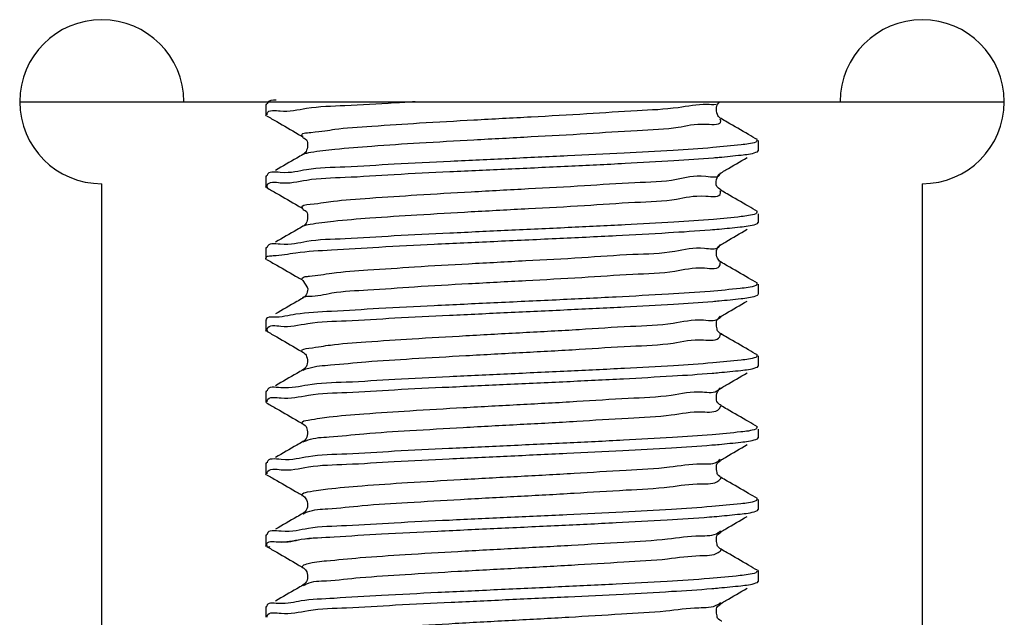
# Model space of a CAD drawing. Header units: millimetres. Extents: x 0 to 210, y 0 to 297.
# Tile 5 of 15: x 28 to 52, y 120 to 135. Entities that reach past the tile are written whole.
import ezdxf

# ---------------------------------------------------------------- set-up
doc = ezdxf.new("R2010")
doc.units = ezdxf.units.MM
doc.header["$LTSCALE"] = 19.36
for name, color, linetype in [('SCHRAUBSTOCK_GRUND_new_vie_BL10', 7, 'CONTINUOUS'), ('SCHRAUBSTOCK_SPINDEL_new_vi_BL1', 7, 'CONTINUOUS'), ('SCHRAUBSTOCK_SPINDELLAGER__BL17', 7, 'CONTINUOUS')]:
    doc.layers.add(name, color=color, linetype=linetype)

# ---------------------------------------------------------------- blocks, each defined once
blk = doc.blocks.new('SCHRAUBSTOCK_SPINDEL_NEW_VI_BL1', base_point=(65.344, 187.256))
at = {"layer": 'SCHRAUBSTOCK_SPINDEL_new_vi_BL1', "color": 7}
for p, q in [((33.945, 132.568), (33.926, 132.545)), ((33.926, 132.545), (33.926, 132.297)), ((33.945, 132.274), (33.926, 132.297)), ((45.926, 131.67), (45.926, 131.422)), ((45.872, 131.384), (45.907, 131.399)), ((45.907, 131.399), (45.926, 131.421)), ((33.945, 130.818), (33.926, 130.796)), ((44.977, 130.849), (45.023, 130.887)), ((33.926, 130.795), (33.926, 130.547)), ((33.945, 130.524), (33.926, 130.547)), ((45.926, 129.883), (45.926, 129.672)), ((45.872, 129.634), (45.907, 129.649)), ((45.907, 129.649), (45.926, 129.671)), ((44.979, 129.101), (45.023, 129.137)), ((33.945, 129.068), (33.926, 129.045)), ((33.926, 129.045), (33.926, 128.797)), ((33.926, 128.795), (33.926, 128.797)), ((33.945, 128.774), (33.926, 128.795)), ((34.829, 128.262), (34.944, 128.08)), ((45.926, 128.17), (45.926, 127.922)), ((45.907, 127.899), (45.926, 127.921)), ((45.872, 127.884), (45.907, 127.899)), ((33.945, 127.318), (33.926, 127.295)), ((33.926, 127.295), (33.926, 127.047)), ((33.945, 127.024), (33.926, 127.046)), ((45.926, 126.42), (45.926, 126.172)), ((34.849, 126.094), (34.829, 126.08)), ((45.872, 126.134), (45.907, 126.149)), ((45.907, 126.149), (45.926, 126.172)), ((33.945, 125.568), (33.926, 125.545)), ((33.926, 125.545), (33.926, 125.297)), ((33.945, 125.274), (33.926, 125.296)), ((45.926, 124.633), (45.926, 124.422)), ((34.851, 124.345), (34.829, 124.33)), ((45.872, 124.384), (45.907, 124.399)), ((45.907, 124.399), (45.926, 124.422)), ((33.945, 123.818), (33.926, 123.795)), ((33.926, 123.795), (33.926, 123.547)), ((33.945, 123.524), (33.926, 123.546)), ((45.926, 122.92), (45.926, 122.672)), ((45.872, 122.634), (45.907, 122.649)), ((45.907, 122.649), (45.926, 122.672)), ((34.849, 122.594), (34.829, 122.58)), ((33.945, 122.068), (33.926, 122.045)), ((33.926, 122.045), (33.926, 121.797)), ((33.945, 121.774), (33.926, 121.796)), ((45.907, 121.193), (45.926, 121.17)), ((45.926, 121.17), (45.926, 120.922)), ((34.86, 120.853), (34.829, 120.83)), ((45.872, 120.884), (45.907, 120.899)), ((45.907, 120.899), (45.926, 120.922)), ((33.945, 120.318), (33.926, 120.295)), ((33.926, 120.295), (33.926, 120.047))]:
    blk.add_line(p, q, dxfattribs=at)
at = {"layer": 'SCHRAUBSTOCK_SPINDEL_new_vi_BL1', "color": 3}
for p, q in [((45.024, 132.205), (45.024, 132.205)), ((34.829, 131.762), (34.829, 131.762)), ((45.023, 130.887), (45.024, 130.887)), ((45.024, 130.455), (45.023, 130.455)), ((34.829, 130.012), (34.829, 130.012)), ((34.829, 129.58), (34.829, 129.58)), ((45.023, 129.137), (45.024, 129.137)), ((45.024, 128.705), (45.024, 128.705)), ((34.829, 128.262), (34.806, 128.287)), ((34.829, 128.262), (34.829, 128.262)), ((34.828, 127.83), (34.829, 127.83)), ((45.023, 127.387), (45.024, 127.387)), ((45.024, 126.955), (45.023, 126.955)), ((34.829, 126.512), (34.828, 126.513)), ((34.829, 126.08), (34.829, 126.08)), ((45.024, 125.637), (45.024, 125.638)), ((45.024, 125.205), (45.023, 125.205)), ((34.829, 124.762), (34.828, 124.762)), ((34.829, 124.33), (34.829, 124.33)), ((45.023, 123.887), (45.024, 123.887)), ((45.024, 123.455), (45.023, 123.455)), ((34.829, 123.012), (34.828, 123.013)), ((34.829, 122.58), (34.829, 122.58)), ((45.023, 122.137), (45.024, 122.137)), ((45.024, 121.705), (45.023, 121.705)), ((34.829, 121.262), (34.829, 121.262)), ((34.829, 120.83), (34.829, 120.83)), ((45.023, 120.387), (45.024, 120.387))]:
    blk.add_line(p, q, dxfattribs=at)
at = {"layer": 'SCHRAUBSTOCK_SPINDEL_new_vi_BL1', "color": 7}
for points, start_tangent, end_tangent in [([(34.178, 132.657), (33.96, 132.575), (33.959, 132.567)], (-0.329744, 0.037984), (-0.028654, -0.300361)), ([(34.279, 132.393), (34.92, 132.459), (35.855, 132.526), (37.057, 132.595), (37.566, 132.623)], (4.184571, -0.46589), (3.2921, 0.166684)), ([(45.024, 132.206), (45.004, 132.218), (44.932, 132.309), (44.912, 132.477), (44.987, 132.609), (44.996, 132.616)], (-0.475805, 0.282313), (0.682273, 0.481441)), ([(33.945, 132.274), (34.19, 132.132)], (0.244826, -0.141807), (0.244809, -0.141836)), ([(33.958, 132.316), (33.96, 132.329)], (0.000997, 0.013942), (0.002268, 0.012923)), ([(33.958, 132.299), (33.958, 132.316)], (-0.001236, 0.016823), (0.001206, 0.016864)), ([(33.96, 132.329), (34.279, 132.393)], (0.061347, 0.349606), (0.4107, -0.045725)), ([(34.19, 132.132), (34.711, 131.83), (34.829, 131.762)], (0.638528, -0.369947), (0.638381, -0.370201)), ([(45.691, 131.818), (45.17, 132.12), (45.024, 132.205)], (-0.667874, 0.386935), (-0.667714, 0.387212)), ([(34.823, 131.764), (34.883, 131.715), (34.943, 131.583), (34.919, 131.433), (34.848, 131.343), (34.828, 131.331)], (-0.031294, -0.086786), (-0.494106, -0.294181)), ([(45.907, 131.693), (45.691, 131.818)], (-0.215484, 0.124811), (-0.215471, 0.124834)), ([(45.872, 131.633), (45.512, 131.566), (44.824, 131.499), (43.851, 131.432), (42.657, 131.365), (41.282, 131.296), (39.845, 131.229), (38.427, 131.163), (37.057, 131.094), (35.855, 131.025), (34.92, 130.958), (34.279, 130.892), (33.959, 130.825), (33.958, 130.817)], (-11.298622, -3.905023), (-1.188174, -13.850318)), ([(45.893, 131.671), (45.872, 131.633)], (-0.003649, -0.05219), (-0.042453, -0.014673)), ([(45.892, 131.691), (45.893, 131.676)], (0.001554, -0.015021), (-0.000251, -0.015108)), ([(45.893, 131.676), (45.893, 131.672)], (-0.000067, -0.004031), (-0.000218, -0.003983)), ([(45.893, 131.672), (45.893, 131.671)], (-0.000081, -0.001475), (-0.000103, -0.001467)), ([(34.829, 131.33), (34.682, 131.245), (34.161, 130.943)], (-0.667714, -0.387212), (-0.667874, -0.386935)), ([(44.975, 131.263), (45.512, 131.318), (45.872, 131.384)], (0.89945, 0.082546), (0.855554, 0.295696)), ([(34.277, 130.642), (34.923, 130.709), (35.856, 130.776), (37.053, 130.845), (38.412, 130.913), (39.832, 130.98), (41.294, 131.048), (42.681, 131.117), (43.874, 131.184), (44.835, 131.251)], (13.483821, -1.47408), (10.518737, 0.900268)), ([(44.835, 131.251), (44.975, 131.263)], (0.140213, 0.012), (0.140086, 0.012856)), ([(45.141, 130.955), (45.662, 131.257)], (0.521123, 0.302145), (0.521218, 0.301981)), ([(45.023, 130.453), (45.028, 130.452), (44.961, 130.512), (44.906, 130.676), (44.968, 130.839), (44.978, 130.848)], (0.367211, -0.098635), (0.622517, 0.502918)), ([(45.024, 130.887), (45.141, 130.955)], (0.117283, 0.068013), (0.117288, 0.068003)), ([(33.975, 130.512), (33.959, 130.576), (34.277, 130.642)], (-0.309355, 0.203403), (0.495521, -0.054171)), ([(33.975, 130.512), (33.958, 130.566)], (-0.043459, 0.028575), (0.003746, 0.063378)), ([(33.958, 130.549), (33.958, 130.566)], (-0.001353, 0.016377), (0.000969, 0.016393)), ([(33.945, 130.524), (34.19, 130.382)], (0.244826, -0.141807), (0.244809, -0.141836)), ([(34.19, 130.382), (34.711, 130.08), (34.829, 130.012)], (0.638528, -0.369947), (0.638381, -0.370201)), ([(45.691, 130.068), (45.17, 130.37), (45.024, 130.455)], (-0.667874, 0.386935), (-0.667714, 0.387212)), ([(45.872, 129.883), (45.512, 129.816), (44.835, 129.75), (43.874, 129.683), (42.681, 129.616), (41.294, 129.547), (39.832, 129.479), (38.412, 129.412), (37.053, 129.344), (35.856, 129.275), (34.923, 129.208), (34.277, 129.141), (33.959, 129.074), (33.958, 129.067)], (-11.299009, -3.905157), (-1.057305, -13.768069)), ([(34.823, 130.014), (34.883, 129.966), (34.943, 129.836), (34.922, 129.687), (34.85, 129.594), (34.828, 129.581)], (-0.031359, -0.086288), (-0.502014, -0.302576)), ([(45.907, 129.943), (45.691, 130.068)], (-0.215484, 0.124811), (-0.215471, 0.124834)), ([(45.893, 129.921), (45.872, 129.883)], (-0.003585, -0.052159), (-0.042417, -0.01466)), ([(45.892, 129.941), (45.893, 129.926)], (0.001573, -0.015032), (-0.000233, -0.015114)), ([(45.893, 129.926), (45.893, 129.922)], (-0.000062, -0.004033), (-0.000214, -0.003985)), ([(45.893, 129.922), (45.893, 129.921)], (-0.000079, -0.001472), (-0.000101, -0.001464)), ([(44.976, 129.514), (45.487, 129.564), (45.872, 129.634)], (0.898061, 0.082656), (0.854201, 0.295228)), ([(33.984, 128.853), (34.106, 128.865), (34.656, 128.935), (35.526, 129.005), (36.682, 129.075), (38.03, 129.145), (39.482, 129.213), (40.999, 129.284), (42.464, 129.356), (43.737, 129.426), (44.757, 129.495), (44.976, 129.514)], (12.332753, 2.8773), (10.915121, 1.004614)), ([(34.829, 129.58), (34.682, 129.495), (34.161, 129.193)], (-0.667714, -0.387212), (-0.667874, -0.386935)), ([(45.141, 129.205), (45.662, 129.507)], (0.521123, 0.302145), (0.521218, 0.301981)), ([(45.024, 129.137), (45.141, 129.205)], (0.117283, 0.068013), (0.117288, 0.068003)), ([(45.024, 128.706), (45.006, 128.716), (44.936, 128.801), (44.908, 128.955), (44.971, 129.093), (44.98, 129.1)], (-0.473483, 0.276719), (0.607592, 0.476183)), ([(33.926, 128.798), (33.952, 128.842)], (-0.005004, 0.061685), (0.053548, 0.028241)), ([(33.926, 128.797), (33.926, 128.798)], (-0.000173, 0.001588), (-0.000127, 0.001561)), ([(33.945, 128.774), (34.19, 128.632)], (0.244826, -0.141807), (0.244809, -0.141836)), ([(33.952, 128.842), (33.984, 128.853)], (0.026878, 0.014175), (0.036353, 0.008481)), ([(45.691, 128.318), (45.17, 128.62), (45.024, 128.705)], (-0.667874, 0.386935), (-0.667714, 0.387212)), ([(34.19, 128.632), (34.711, 128.33)], (0.521218, -0.301981), (0.521123, -0.302145)), ([(34.711, 128.33), (34.829, 128.262)], (0.117288, -0.068003), (0.117283, -0.068013)), ([(45.907, 128.193), (45.691, 128.318)], (-0.215484, 0.124811), (-0.215471, 0.124834)), ([(45.893, 128.171), (45.872, 128.133)], (-0.003681, -0.052205), (-0.042471, -0.014679)), ([(45.893, 128.191), (45.893, 128.176)], (0.001545, -0.015015), (-0.00026, -0.015105)), ([(45.893, 128.176), (45.893, 128.172)], (-0.000069, -0.004029), (-0.000221, -0.003982)), ([(45.893, 128.172), (45.893, 128.171)], (-0.000082, -0.001477), (-0.000104, -0.001468)), ([(45.872, 128.133), (45.487, 128.063), (44.757, 127.994), (43.737, 127.925), (42.464, 127.855), (40.999, 127.783), (39.482, 127.712), (38.03, 127.643), (36.682, 127.574), (35.526, 127.504), (34.656, 127.434), (34.106, 127.364), (33.934, 127.327)], (-11.292057, -3.902754), (-6.060604, -7.46715)), ([(34.945, 128.074), (34.946, 128.05), (34.905, 127.907), (34.838, 127.836)], (0.027359, -0.272451), (-0.316477, -0.184933)), ([(34.682, 127.745), (34.161, 127.443)], (-0.521103, -0.302119), (-0.521197, -0.301958)), ([(34.289, 127.144), (34.948, 127.212), (35.886, 127.278), (37.07, 127.346), (38.401, 127.413), (39.818, 127.479), (41.28, 127.548), (42.668, 127.616), (43.863, 127.683), (44.821, 127.75)], (13.398353, -1.530296), (10.493091, 0.893468)), ([(34.829, 127.83), (34.682, 127.745)], (-0.146642, -0.085039), (-0.146651, -0.085023)), ([(34.838, 127.836), (34.828, 127.83)], (-0.010538, -0.006158), (-0.009355, -0.005238)), ([(44.821, 127.75), (44.975, 127.764)], (0.154372, 0.013144), (0.154226, 0.014164)), ([(44.975, 127.764), (45.508, 127.817), (45.872, 127.884)], (0.899185, 0.082582), (0.855308, 0.295611)), ([(45.024, 127.387), (45.141, 127.455), (45.662, 127.757)], (0.638381, 0.370201), (0.638528, 0.369947)), ([(45.023, 126.954), (45.031, 126.951), (44.992, 126.978), (44.923, 127.079), (44.911, 127.221), (44.972, 127.343), (45.025, 127.388), (45.023, 127.388)], (0.565593, -0.194795), (-0.303462, -0.03044)), ([(33.945, 127.024), (34.19, 126.882)], (0.244826, -0.141807), (0.244809, -0.141836)), ([(33.975, 127.012), (33.959, 127.076), (34.289, 127.144)], (-0.319863, 0.205932), (0.508372, -0.058064)), ([(33.975, 127.012), (33.958, 127.065)], (-0.04344, 0.027967), (0.004198, 0.063646)), ([(33.958, 127.049), (33.958, 127.065)], (-0.001186, 0.016229), (0.001077, 0.016335)), ([(34.19, 126.882), (34.711, 126.58), (34.829, 126.512)], (0.638528, -0.369947), (0.638381, -0.370201)), ([(45.691, 126.568), (45.17, 126.87), (45.024, 126.955)], (-0.667874, 0.386935), (-0.667714, 0.387212)), ([(34.828, 126.512), (34.844, 126.502), (34.921, 126.407), (34.937, 126.23), (34.859, 126.102), (34.848, 126.095)], (0.494702, -0.285183), (-0.652395, -0.416915)), ([(45.907, 126.443), (45.691, 126.568)], (-0.215484, 0.124811), (-0.215471, 0.124834)), ([(45.872, 126.383), (45.508, 126.316), (44.821, 126.249), (43.863, 126.182), (42.668, 126.115), (41.28, 126.046), (39.818, 125.978), (38.401, 125.911), (37.07, 125.845), (35.886, 125.777), (34.948, 125.71), (34.289, 125.643), (33.959, 125.575), (33.958, 125.567)], (-11.298509, -3.904984), (-1.185869, -13.885996)), ([(45.893, 126.421), (45.872, 126.383)], (-0.003691, -0.05221), (-0.042477, -0.014681)), ([(45.893, 126.441), (45.893, 126.426)], (0.001542, -0.015013), (-0.000263, -0.015104)), ([(45.893, 126.426), (45.893, 126.422)], (-0.00007, -0.004029), (-0.000221, -0.003982)), ([(45.893, 126.422), (45.893, 126.421)], (-0.000082, -0.001477), (-0.000104, -0.001469)), ([(34.829, 126.08), (34.682, 125.995)], (-0.146642, -0.085039), (-0.146651, -0.085023)), ([(44.807, 125.999), (44.975, 126.014)], (0.168854, 0.014302), (0.168691, 0.015496)), ([(44.975, 126.014), (45.505, 126.067), (45.872, 126.134)], (0.89893, 0.082577), (0.855062, 0.295526)), ([(45.024, 125.637), (45.141, 125.705), (45.662, 126.007)], (0.638381, 0.370201), (0.638528, 0.369947)), ([(34.682, 125.995), (34.161, 125.693)], (-0.521103, -0.302119), (-0.521197, -0.301958)), ([(34.299, 125.395), (34.964, 125.463), (35.899, 125.529), (37.063, 125.596), (38.389, 125.662), (39.802, 125.728), (41.259, 125.796), (42.644, 125.865), (43.837, 125.932), (44.807, 125.999)], (13.250689, -1.594794), (10.469283, 0.886778)), ([(45.022, 125.204), (45.03, 125.201), (44.981, 125.239), (44.91, 125.379), (44.937, 125.543), (45.009, 125.628), (45.024, 125.637)], (0.540204, -0.182697), (0.555939, 0.319161)), ([(33.959, 125.298), (33.96, 125.315)], (-0.000898, 0.016861), (0.001536, 0.017066)), ([(33.96, 125.315), (33.961, 125.328)], (0.001177, 0.013083), (0.002228, 0.012321)), ([(33.961, 125.328), (34.299, 125.395)], (0.069188, 0.382688), (0.432278, -0.052027)), ([(33.945, 125.274), (34.19, 125.132)], (0.244826, -0.141807), (0.244809, -0.141836)), ([(34.19, 125.132), (34.711, 124.83), (34.829, 124.762)], (0.638528, -0.369947), (0.638381, -0.370201)), ([(45.691, 124.818), (45.17, 125.12), (45.024, 125.205)], (-0.667874, 0.386935), (-0.667714, 0.387212)), ([(45.907, 124.693), (45.691, 124.818)], (-0.215484, 0.124811), (-0.215471, 0.124834)), ([(45.872, 124.633), (45.505, 124.566), (44.807, 124.498), (43.837, 124.431), (42.644, 124.364), (41.259, 124.295), (39.802, 124.227), (38.389, 124.161), (37.063, 124.094), (35.899, 124.028), (34.964, 123.962), (34.299, 123.894), (33.961, 123.826), (33.96, 123.816)], (-11.297615, -3.904675), (-1.477788, -14.069249)), ([(34.829, 124.764), (34.82, 124.767), (34.85, 124.748), (34.925, 124.646), (34.936, 124.477), (34.861, 124.353), (34.85, 124.346)], (-0.559364, 0.20048), (-0.682978, -0.442431)), ([(45.893, 124.671), (45.872, 124.633)], (-0.004075, -0.052432), (-0.042721, -0.014765)), ([(45.893, 124.692), (45.894, 124.676)], (0.001431, -0.014858), (-0.000361, -0.014994)), ([(45.894, 124.676), (45.893, 124.672)], (-0.000097, -0.004034), (-0.000249, -0.00399)), ([(45.893, 124.672), (45.893, 124.671)], (-0.000094, -0.001503), (-0.000116, -0.001494)), ([(34.829, 124.33), (34.682, 124.245)], (-0.146642, -0.085039), (-0.146651, -0.085023)), ([(44.976, 124.264), (45.504, 124.316), (45.872, 124.384)], (0.898754, 0.082573), (0.85489, 0.295466)), ([(34.682, 124.245), (34.161, 123.943)], (-0.521103, -0.302119), (-0.521197, -0.301958)), ([(34.298, 123.645), (34.962, 123.713), (35.893, 123.779), (37.057, 123.845), (38.397, 123.912), (39.811, 123.979), (41.259, 124.046), (42.628, 124.114), (43.814, 124.18), (44.797, 124.248)], (13.243175, -1.589017), (10.459904, 0.88292)), ([(44.797, 124.248), (44.976, 124.264)], (0.179063, 0.015115), (0.178889, 0.016435)), ([(45.024, 123.887), (45.141, 123.955), (45.662, 124.257)], (0.638381, 0.370201), (0.638528, 0.369947)), ([(45.023, 123.454), (45.031, 123.451), (44.992, 123.478), (44.923, 123.579), (44.911, 123.721), (44.972, 123.843), (45.025, 123.888), (45.023, 123.888)], (0.565593, -0.194795), (-0.303462, -0.03044)), ([(33.961, 123.578), (34.298, 123.645)], (0.068699, 0.381883), (0.431849, -0.051817)), ([(33.945, 123.524), (34.19, 123.382)], (0.244826, -0.141807), (0.244809, -0.141836)), ([(33.959, 123.548), (33.96, 123.565)], (-0.000912, 0.016836), (0.001515, 0.017036)), ([(33.96, 123.565), (33.961, 123.578)], (0.001163, 0.013086), (0.002216, 0.01232)), ([(34.19, 123.382), (34.711, 123.08), (34.829, 123.012)], (0.638528, -0.369947), (0.638381, -0.370201)), ([(45.691, 123.068), (45.17, 123.37), (45.024, 123.455)], (-0.667874, 0.386935), (-0.667714, 0.387212)), ([(45.872, 122.883), (45.504, 122.815), (44.797, 122.747), (43.814, 122.679), (42.628, 122.613), (41.259, 122.545), (39.811, 122.478), (38.397, 122.411), (37.057, 122.344), (35.893, 122.278), (34.962, 122.212), (34.298, 122.144), (33.961, 122.076), (33.96, 122.066)], (-11.297654, -3.904689), (-1.463797, -14.060741)), ([(34.828, 123.012), (34.841, 123.004), (34.918, 122.912), (34.938, 122.734), (34.859, 122.602), (34.848, 122.595)], (0.49711, -0.281946), (-0.653148, -0.418881)), ([(45.907, 122.943), (45.691, 123.068)], (-0.215484, 0.124811), (-0.215471, 0.124834)), ([(45.894, 122.921), (45.872, 122.883)], (-0.004537, -0.052668), (-0.043002, -0.014862)), ([(45.894, 122.942), (45.894, 122.927)], (0.001302, -0.0147), (-0.000479, -0.014886)), ([(45.894, 122.927), (45.894, 122.923)], (-0.00013, -0.004032), (-0.000281, -0.003991)), ([(45.894, 122.923), (45.894, 122.921)], (-0.000108, -0.00153), (-0.000131, -0.001522)), ([(34.682, 122.495), (34.161, 122.193)], (-0.521103, -0.302119), (-0.521197, -0.301958)), ([(34.829, 122.58), (34.682, 122.495)], (-0.146642, -0.085039), (-0.146651, -0.085023)), ([(35.589, 122.009), (36.748, 122.079), (38.118, 122.149), (39.574, 122.218), (41.056, 122.287), (42.462, 122.356), (43.705, 122.424), (44.739, 122.493), (44.976, 122.514)], (9.380733, 0.630176), (9.342827, 0.859187)), ([(44.976, 122.514), (45.486, 122.564), (45.872, 122.634)], (0.897808, 0.082564), (0.85392, 0.295131)), ([(45.024, 122.137), (45.141, 122.205), (45.662, 122.507)], (0.638381, 0.370201), (0.638528, 0.369947)), ([(33.98, 121.759), (33.95, 121.822), (34.226, 121.885), (34.786, 121.948), (35.589, 122.009)], (-1.626971, 0.562313), (1.717532, 0.11538)), ([(34.226, 121.885), (34.786, 121.948), (35.589, 122.009)], (1.803646, -0.121101), (1.365893, 0.091757)), ([(45.023, 121.704), (45.031, 121.701), (44.992, 121.728), (44.923, 121.829), (44.911, 121.971), (44.972, 122.093), (45.025, 122.138), (45.023, 122.138)], (0.565593, -0.194795), (-0.303462, -0.03044)), ([(33.945, 121.774), (34.19, 121.632)], (0.244826, -0.141807), (0.244809, -0.141836)), ([(34.025, 121.77), (33.98, 121.759)], (-0.056162, -0.038179), (-0.033707, 0.01165)), ([(45.691, 121.318), (45.17, 121.62), (45.024, 121.705)], (-0.667874, 0.386935), (-0.667714, 0.387212)), ([(34.19, 121.632), (34.711, 121.33), (34.829, 121.262)], (0.638528, -0.369947), (0.638381, -0.370201)), ([(34.828, 121.261), (34.849, 121.248), (34.922, 121.155), (34.941, 120.994), (34.87, 120.862), (34.859, 120.854)], (0.472843, -0.283638), (-0.622185, -0.431076)), ([(45.907, 121.193), (45.691, 121.318)], (-0.215484, 0.124811), (-0.215471, 0.124834)), ([(45.872, 121.133), (45.486, 121.063), (44.739, 120.992), (43.705, 120.923), (42.462, 120.855), (41.056, 120.786), (39.574, 120.717), (38.118, 120.648), (36.748, 120.578), (35.589, 120.508)], (-9.740029, -3.366343), (-10.282184, -0.690733)), ([(45.894, 121.172), (45.872, 121.133)], (-0.005248, -0.052934), (-0.04338, -0.014993)), ([(45.895, 121.173), (45.894, 121.172)], (-0.00013, -0.00156), (-0.000154, -0.001551)), ([(34.682, 120.745), (34.161, 120.443)], (-0.521103, -0.302119), (-0.521197, -0.301958)), ([(34.298, 120.145), (34.962, 120.213), (35.896, 120.279), (37.087, 120.347), (38.445, 120.415), (39.86, 120.481), (41.292, 120.548), (42.632, 120.614), (43.814, 120.68), (44.797, 120.748)], (13.246192, -1.588068), (10.460442, 0.883051)), ([(34.829, 120.83), (34.682, 120.745)], (-0.146642, -0.085039), (-0.146651, -0.085023)), ([(44.797, 120.748), (44.976, 120.764)], (0.178733, 0.015088), (0.178559, 0.016405)), ([(44.976, 120.764), (45.504, 120.816), (45.872, 120.884)], (0.89876, 0.082572), (0.854895, 0.295468)), ([(45.024, 120.387), (45.141, 120.455), (45.662, 120.757)], (0.638381, 0.370201), (0.638528, 0.369947)), ([(35.589, 120.508), (34.786, 120.446), (34.226, 120.384), (33.95, 120.32), (33.95, 120.318)], (-1.650655, -0.110887), (0.027159, -1.732696)), ([(45.023, 119.954), (45.031, 119.951), (44.992, 119.978), (44.923, 120.079), (44.911, 120.221), (44.972, 120.343), (45.025, 120.388), (45.023, 120.388)], (0.565593, -0.194795), (-0.303462, -0.03044)), ([(33.959, 120.048), (33.96, 120.065)], (-0.000918, 0.016826), (0.001506, 0.017024)), ([(33.96, 120.065), (33.961, 120.078)], (0.001158, 0.013089), (0.002213, 0.012322)), ([(33.961, 120.078), (34.298, 120.145)], (0.068516, 0.381544), (0.431677, -0.051753))]:
    blk.add_spline(points, degree=3, dxfattribs=dict(at, start_tangent=start_tangent, end_tangent=end_tangent))
at = {"layer": 'SCHRAUBSTOCK_SPINDEL_new_vi_BL1', "color": 3}
for points, start_tangent, end_tangent in [([(34.833, 131.769), (34.807, 131.794), (35.025, 131.87), (35.607, 131.946), (36.511, 132.023), (37.67, 132.099), (38.996, 132.175), (40.392, 132.251), (41.753, 132.328), (42.978, 132.404), (43.976, 132.48), (44.672, 132.556), (44.9, 132.557)], (-7.745195, 4.465147), (11.92913, 1.127172)), ([(35.025, 131.385), (35.607, 131.461), (36.511, 131.538), (37.67, 131.614), (38.996, 131.69), (40.392, 131.766), (41.753, 131.843), (42.978, 131.919), (43.976, 131.995), (44.672, 132.071), (45.015, 132.148), (44.999, 132.192)], (13.528029, 2.532468), (-4.986094, 9.460433)), ([(34.827, 131.333), (35.025, 131.385)], (0.113121, 0.061943), (0.226015, 0.04231)), ([(34.831, 130.016), (34.806, 130.04), (35.006, 130.117), (35.572, 130.193), (36.462, 130.269), (37.61, 130.345), (38.931, 130.422), (40.326, 130.498), (41.691, 130.574), (42.924, 130.65), (43.935, 130.727), (44.647, 130.803), (45.004, 130.862)], (-7.661004, 4.204706), (2.146228, 7.956445)), ([(45.004, 130.862), (45.007, 130.879), (45.007, 130.887)], (0.005975, 0.022151), (-0.000672, 0.026805)), ([(34.829, 129.58), (35.006, 129.632), (35.572, 129.708), (36.462, 129.784), (37.61, 129.86), (38.931, 129.937), (40.326, 130.013), (41.691, 130.089), (42.924, 130.165), (43.935, 130.242), (44.647, 130.318), (45.007, 130.394), (44.999, 130.446)], (7.333846, 3.935745), (-3.37637, 10.217741)), ([(44.996, 129.119), (44.998, 129.125), (45.001, 129.14)], (0.006495, 0.019928), (0.003258, 0.022613)), ([(34.888, 128.353), (34.988, 128.363), (35.537, 128.439), (36.414, 128.515), (37.551, 128.592), (38.866, 128.668), (40.26, 128.744), (41.628, 128.82), (42.87, 128.897), (43.893, 128.973), (44.62, 129.049), (44.971, 129.078)], (12.321733, 2.156432), (6.086954, 5.744222)), ([(44.971, 129.078), (44.996, 129.119)], (0.034249, 0.032321), (0.016211, 0.049737)), ([(34.981, 127.878), (34.988, 127.878), (35.537, 127.954), (36.414, 128.03), (37.551, 128.107), (38.866, 128.183), (40.26, 128.259), (41.628, 128.335), (42.87, 128.412), (43.893, 128.488), (44.62, 128.564), (44.998, 128.64), (45.001, 128.701)], (13.623249, 0.987305), (-1.423549, 10.100077)), ([(34.806, 128.289), (34.888, 128.353)], (-0.010016, 0.116771), (0.146968, 0.025721)), ([(34.806, 128.287), (34.806, 128.289)], (-0.000246, 0.002065), (-0.000174, 0.002025)), ([(34.818, 127.84), (34.899, 127.87)], (0.047991, 0.048794), (0.103394, 0.015405)), ([(34.899, 127.87), (34.981, 127.878)], (0.07837, 0.011677), (0.083541, 0.006054)), ([(34.826, 126.509), (34.807, 126.533), (34.971, 126.609), (35.503, 126.686), (36.366, 126.762), (37.493, 126.838), (38.801, 126.914), (40.193, 126.991), (41.566, 127.067), (42.816, 127.143), (43.851, 127.219), (44.594, 127.296), (44.989, 127.372), (44.999, 127.396)], (-6.851607, 3.803944), (3.408883, 10.292919)), ([(34.971, 126.124), (35.503, 126.201), (36.366, 126.277), (37.493, 126.353), (38.801, 126.429), (40.193, 126.506), (41.566, 126.582), (42.816, 126.658), (43.851, 126.734), (44.594, 126.811), (44.989, 126.887), (45.007, 126.955)], (12.597426, 3.70143), (0.267115, 9.488371)), ([(34.833, 126.073), (34.971, 126.124)], (0.094604, 0.054299), (0.153294, 0.045041)), ([(34.824, 124.755), (34.809, 124.78), (34.954, 124.856), (35.47, 124.932), (36.318, 125.008), (37.435, 125.084), (38.736, 125.161), (40.127, 125.237), (41.503, 125.313), (42.761, 125.389), (43.808, 125.466), (44.566, 125.542), (44.959, 125.596)], (-6.212208, 3.711466), (7.376751, 7.155695)), ([(44.959, 125.596), (44.978, 125.618), (44.999, 125.65)], (0.046262, 0.044875), (0.031891, 0.060384)), ([(34.902, 124.351), (34.954, 124.371), (35.47, 124.447), (36.318, 124.523), (37.435, 124.6), (38.736, 124.676), (40.127, 124.752), (41.503, 124.828), (42.761, 124.904), (43.808, 124.981), (44.566, 125.057), (44.978, 125.133), (45.014, 125.206)], (11.92401, 4.732897), (1.468473, 8.551457)), ([(34.835, 124.32), (34.855, 124.331)], (0.017229, 0.010631), (0.021141, 0.0107)), ([(34.855, 124.331), (34.902, 124.351)], (0.041922, 0.021218), (0.051287, 0.020357)), ([(34.821, 123.003), (34.811, 123.026), (34.939, 123.102), (35.438, 123.178), (36.271, 123.255), (37.377, 123.331), (38.672, 123.407), (40.061, 123.483), (41.439, 123.56), (42.705, 123.636), (43.764, 123.712), (44.537, 123.788), (44.967, 123.865), (45.002, 123.903)], (-5.086754, 3.841037), (6.378207, 8.762641)), ([(34.903, 122.602), (34.939, 122.617), (35.438, 122.693), (36.271, 122.77), (37.377, 122.846), (38.672, 122.922), (40.061, 122.998), (41.439, 123.075), (42.705, 123.151), (43.764, 123.227), (44.537, 123.303), (44.967, 123.38), (45.021, 123.455)], (11.579685, 5.207244), (2.113992, 7.495457)), ([(34.838, 122.567), (34.855, 122.578)], (0.015433, 0.010497), (0.018469, 0.01061)), ([(34.855, 122.578), (34.903, 122.602)], (0.042554, 0.024447), (0.051764, 0.023278)), ([(36.225, 121.501), (37.319, 121.577), (38.608, 121.654), (39.994, 121.73), (41.376, 121.806), (42.649, 121.882), (43.72, 121.958), (44.508, 122.035), (44.955, 122.111), (45.005, 122.154)], (8.786151, 0.691679), (6.147166, 6.656806)), ([(36.225, 121.016), (37.319, 121.092), (38.608, 121.169), (39.994, 121.245), (41.376, 121.321), (42.649, 121.397), (43.72, 121.474), (44.508, 121.55), (44.955, 121.626), (45.028, 121.703)], (8.833598, 0.695414), (1.979142, 5.684608)), ([(34.816, 121.255), (34.815, 121.272), (34.924, 121.349), (35.406, 121.425), (36.225, 121.501)], (-0.374748, 0.626759), (1.476916, 0.116268)), ([(34.924, 120.864), (35.406, 120.94), (36.225, 121.016)], (1.43302, 0.680712), (1.306203, 0.102829)), ([(34.841, 120.815), (34.924, 120.864)], (0.064934, 0.049639), (0.09165, 0.043536)), ([(34.818, 119.516), (34.819, 119.519), (34.911, 119.595), (35.376, 119.671), (36.18, 119.747), (37.262, 119.824), (38.544, 119.9), (39.928, 119.976), (41.312, 120.052), (42.593, 120.129), (43.675, 120.205), (44.478, 120.281), (44.942, 120.357), (45.008, 120.404)], (1.847584, 5.6878), (7.637018, 6.865987))]:
    blk.add_spline(points, degree=3, dxfattribs=dict(at, start_tangent=start_tangent, end_tangent=end_tangent))
blk = doc.blocks.new('SCHRAUBSTOCK_GRUND_NEW_VIE_BL10', base_point=(39.926, 82.618))
at = {"layer": 'SCHRAUBSTOCK_GRUND_new_vie_BL10', "color": 7}
for p, q in [((31.926, 132.618), (47.926, 132.618)), ((29.926, 82.508), (29.926, 130.618)), ((49.926, 130.618), (49.926, 82.508))]:
    blk.add_line(p, q, dxfattribs=at)
for centre, start, end in [((29.926, 132.618), 0, 270), ((49.926, 132.618), 270, 180)]:
    blk.add_arc(centre, 2, start, end, dxfattribs=at)
blk = doc.blocks.new('SCHRAUBSTOCK_SPINDELLAGER__BL17', base_point=(39.926, 132.618))
at = {"layer": 'SCHRAUBSTOCK_SPINDELLAGER__BL17', "color": 7}
for p, q in [((27.926, 132.618), (31.926, 132.618)), ((47.926, 132.618), (51.926, 132.618))]:
    blk.add_line(p, q, dxfattribs=at)

msp = doc.modelspace()

# ---------------------------------------------------------------- block references
at = {"layer": 'SCHRAUBSTOCK_GRUND_new_vie_BL10'}
msp.add_blockref('SCHRAUBSTOCK_GRUND_NEW_VIE_BL10', (39.926, 82.618), dxfattribs=at)
at = {"layer": 'SCHRAUBSTOCK_SPINDEL_new_vi_BL1'}
msp.add_blockref('SCHRAUBSTOCK_SPINDEL_NEW_VI_BL1', (65.344, 187.256), dxfattribs=at)
at = {"layer": 'SCHRAUBSTOCK_SPINDELLAGER__BL17'}
msp.add_blockref('SCHRAUBSTOCK_SPINDELLAGER__BL17', (39.926, 132.618), dxfattribs=at)

doc.saveas('drawing.dxf')
